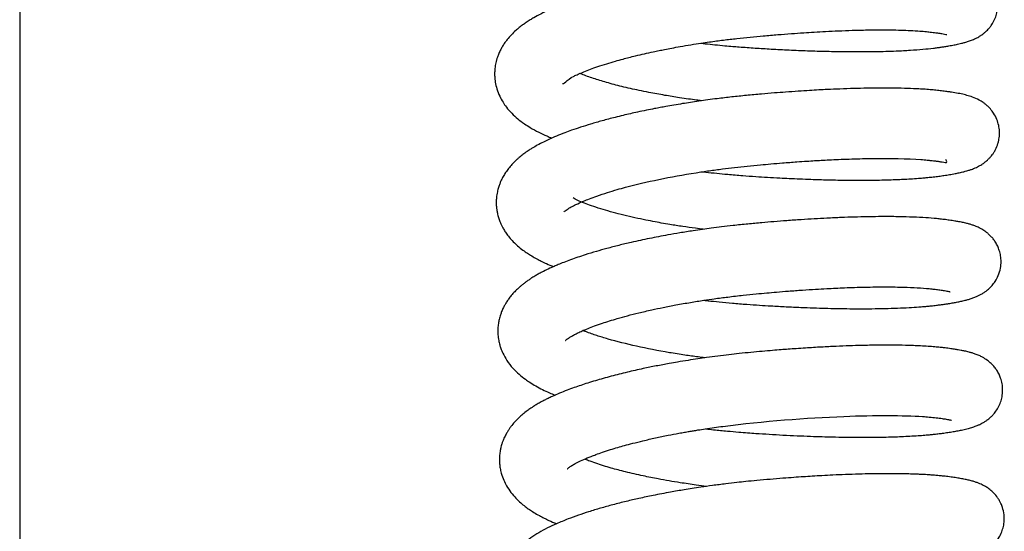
# Model space of a CAD drawing. Header units: inches. Extents: x 53216 to 117387, y -66787 to -22834.
# Tile 88 of 256: x 60597.15 to 60602.04, y -30123.14 to -30120.6. Entities that reach past the tile are written whole.
import ezdxf

# ---------------------------------------------------------------- set-up
doc = ezdxf.new("R2010")
doc.units = ezdxf.units.IN
doc.header["$MEASUREMENT"] = 0
doc.layers.add('FAKRO LOFT LADDERS', color=7, linetype='Continuous')

msp = doc.modelspace()

# ---------------------------------------------------------------- linework, layer by layer
at = {"layer": 'FAKRO LOFT LADDERS', "color": 7, "linetype": 'Continuous'}
msp.add_line((60597.1518, -30112.1771), (60597.1518, -30141.1458), dxfattribs=at)
for points, knots in [([(60600.5304, -30120.7179), (60600.5375, -30120.7187), (60600.5607, -30120.7214), (60600.6002, -30120.7256), (60600.6458, -30120.73), (60600.6859, -30120.7335), (60600.7359, -30120.7375), (60600.7997, -30120.742), (60600.8824, -30120.7471), (60600.9696, -30120.7516), (60601.0614, -30120.7554), (60601.1572, -30120.7583), (60601.2471, -30120.7598), (60601.3269, -30120.76), (60601.3915, -30120.7594), (60601.4481, -30120.7581), (60601.5072, -30120.7561), (60601.5694, -30120.7529), (60601.6306, -30120.7483), (60601.6744, -30120.7437), (60601.7037, -30120.7401), (60601.7224, -30120.7374), (60601.7415, -30120.7345), (60601.7631, -30120.731), (60601.7859, -30120.7269), (60601.8066, -30120.7225), (60601.8241, -30120.7184), (60601.8403, -30120.7142), (60601.8582, -30120.7087), (60601.8741, -30120.7029), (60601.8869, -30120.6974), (60601.8956, -30120.6932), (60601.9037, -30120.6889), (60601.9135, -30120.6832), (60601.9227, -30120.6772), (60601.933, -30120.6696), (60601.9424, -30120.6616), (60601.9517, -30120.6527), (60601.9609, -30120.6425), (60601.9693, -30120.6317), (60601.98, -30120.6154), (60601.9905, -30120.5946), (60601.9996, -30120.5661), (60602.0042, -30120.5341), (60602.0025, -30120.4997), (60601.9945, -30120.4679), (60601.9825, -30120.4409), (60601.9678, -30120.4176), (60601.9512, -30120.3986), (60601.9356, -30120.3847), (60601.9239, -30120.3759), (60601.9091, -30120.3662), (60601.8921, -30120.3573), (60601.8735, -30120.3495), (60601.8561, -30120.3435), (60601.8393, -30120.3386), (60601.8235, -30120.3348), (60601.808, -30120.3314), (60601.7902, -30120.3279), (60601.766, -30120.3239), (60601.7367, -30120.3197), (60601.7046, -30120.3157), (60601.6733, -30120.3126), (60601.6455, -30120.3103), (60601.6209, -30120.3087), (60601.5988, -30120.3075), (60601.5763, -30120.3064), (60601.5507, -30120.3054), (60601.5185, -30120.3045), (60601.4785, -30120.3037), (60601.4278, -30120.3034), (60601.3625, -30120.3038), (60601.287, -30120.3054), (60601.2076, -30120.3081), (60601.1341, -30120.3114), (60601.0576, -30120.3156), (60600.9764, -30120.3209), (60600.8907, -30120.3274), (60600.8195, -30120.3334), (60600.7605, -30120.3388), (60600.7092, -30120.3438), (60600.6515, -30120.3502), (60600.5873, -30120.358), (60600.5223, -30120.3667), (60600.4626, -30120.3756), (60600.4109, -30120.3839), (60600.3601, -30120.3926), (60600.307, -30120.4024), (60600.2484, -30120.4139), (60600.1893, -30120.4266), (60600.13, -30120.4403), (60600.0741, -30120.4543), (60600.0227, -30120.4682), (60599.9771, -30120.4814), (60599.9368, -30120.494), (60599.8996, -30120.5063), (60599.8619, -30120.5197), (60599.8238, -30120.5342), (60599.788, -30120.5491), (60599.7594, -30120.562), (60599.731, -30120.5758), (60599.7072, -30120.5885), (60599.6818, -30120.6036), (60599.6642, -30120.615), (60599.6461, -30120.6277), (60599.6289, -30120.641), (60599.6107, -30120.6564), (60599.5892, -30120.6772), (60599.5726, -30120.6961), (60599.5578, -30120.7157), (60599.5471, -30120.732), (60599.5369, -30120.7502), (60599.5283, -30120.7683), (60599.5217, -30120.7857), (60599.5168, -30120.8012), (60599.5122, -30120.8196), (60599.5087, -30120.8406), (60599.5072, -30120.863), (60599.5075, -30120.8858), (60599.5104, -30120.9129), (60599.5182, -30120.9462), (60599.5312, -30120.9798), (60599.5478, -30121.0099), (60599.5674, -30121.0378), (60599.5926, -30121.0665), (60599.6224, -30121.0934), (60599.6506, -30121.1147), (60599.6886, -30121.1391), (60599.7238, -30121.1582), (60599.7608, -30121.1756), (60599.7828, -30121.1849), (60599.7914, -30121.1884)], [0.42778999, 0.42778999, 0.42778999, 0.42778999, 0.42782802, 0.42791293, 0.42799856, 0.42806726, 0.42812261, 0.42826002, 0.42839994, 0.42855574, 0.4287216, 0.42889459, 0.42908522, 0.42923647, 0.42937272, 0.42949012, 0.42960695, 0.42977789, 0.42994398, 0.43009384, 0.43015591, 0.4302164, 0.43027579, 0.43035199, 0.4304508, 0.43054334, 0.43060291, 0.43067844, 0.43075631, 0.43084137, 0.43088248, 0.43091249, 0.43094044, 0.43097254, 0.43101045, 0.43103642, 0.43107173, 0.43109849, 0.4311264, 0.43116042, 0.43118661, 0.43124381, 0.43129832, 0.43135857, 0.43142696, 0.4314924, 0.43154533, 0.43159797, 0.43165937, 0.4317047, 0.43174222, 0.43177018, 0.43184853, 0.4319193, 0.43198627, 0.43206968, 0.43214096, 0.43219325, 0.43227005, 0.43236516, 0.43248219, 0.43259342, 0.43268711, 0.43276745, 0.43283619, 0.43289232, 0.43294533, 0.43301306, 0.43308807, 0.43318223, 0.43329707, 0.43343265, 0.433605, 0.43376009, 0.43389752, 0.4340214, 0.43418268, 0.43433674, 0.43447655, 0.43455688, 0.43464549, 0.43474509, 0.43485918, 0.43498318, 0.43508956, 0.4351796, 0.4352636, 0.4353686, 0.43547717, 0.43559843, 0.43571545, 0.43583563, 0.43594915, 0.43605044, 0.43614517, 0.43623357, 0.43632306, 0.43643328, 0.43653914, 0.43662542, 0.436689, 0.43679671, 0.4368573, 0.43692804, 0.43698855, 0.43704927, 0.43711862, 0.43720226, 0.43729815, 0.43735097, 0.43741075, 0.4374631, 0.43752365, 0.43757488, 0.43761395, 0.43765338, 0.43772565, 0.43778044, 0.4378291, 0.43790343, 0.43799366, 0.43809788, 0.43819358, 0.43827497, 0.43838924, 0.43850976, 0.43863701, 0.43872967, 0.43887012, 0.43898962, 0.43906402, 0.43906402, 0.43906402, 0.43906402]), ([(60599.8442, -30120.9178), (60599.8491, -30120.9229), (60599.8643, -30120.8973), (60599.9227, -30120.8711), (60599.9496, -30120.8595), (60599.9821, -30120.8469), (60600.0198, -30120.8335), (60600.0613, -30120.82), (60600.1037, -30120.8074), (60600.1407, -30120.7972), (60600.1742, -30120.7884), (60600.2095, -30120.7796), (60600.2498, -30120.7701), (60600.2886, -30120.7615), (60600.3221, -30120.7546), (60600.3527, -30120.7484), (60600.3875, -30120.7418), (60600.4311, -30120.7339), (60600.4796, -30120.7257), (60600.5281, -30120.7181), (60600.5703, -30120.712), (60600.6071, -30120.707), (60600.6415, -30120.7025), (60600.6753, -30120.6984), (60600.7197, -30120.6934), (60600.7745, -30120.6877), (60600.8423, -30120.6814), (60600.9105, -30120.6755), (60600.9774, -30120.6703), (60601.0376, -30120.6661), (60601.0942, -30120.6625), (60601.1518, -30120.6593), (60601.2152, -30120.6564), (60601.2845, -30120.6539), (60601.3534, -30120.6523), (60601.4167, -30120.6517), (60601.4726, -30120.652), (60601.5232, -30120.653), (60601.5721, -30120.6549), (60601.6141, -30120.6575), (60601.6477, -30120.6604), (60601.6772, -30120.6636), (60601.7032, -30120.667), (60601.7249, -30120.6704), (60601.7407, -30120.6733), (60601.7488, -30120.6753), (60601.7503, -30120.6757), (60601.7503, -30120.6757)], [0.563874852, 0.563874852, 0.563874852, 0.563874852, 0.564427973, 0.564516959, 0.564626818, 0.564738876, 0.564853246, 0.564982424, 0.565098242, 0.565194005, 0.56526494, 0.565344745, 0.565445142, 0.565542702, 0.565604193, 0.565663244, 0.565738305, 0.56582374, 0.565932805, 0.566032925, 0.566113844, 0.566182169, 0.566248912, 0.566314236, 0.566378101, 0.566505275, 0.566629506, 0.566768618, 0.566899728, 0.567020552, 0.567124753, 0.567240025, 0.567373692, 0.567523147, 0.567690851, 0.567842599, 0.567979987, 0.568118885, 0.568258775, 0.568417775, 0.568538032, 0.56864283, 0.568780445, 0.568908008, 0.569018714, 0.569154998, 0.569214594, 0.569214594, 0.569214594, 0.569214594]), ([(60600.534, -30121.0034), (60600.5253, -30121.0023), (60600.5037, -30120.9995), (60600.4669, -30120.9945), (60600.4139, -30120.9868), (60600.3615, -30120.9783), (60600.3112, -30120.9694), (60600.2688, -30120.9614), (60600.2096, -30120.9494), (60600.1381, -30120.9331), (60600.0623, -30120.9131), (60599.9955, -30120.8926), (60599.9537, -30120.8775), (60599.9327, -30120.8693), (60599.9292, -30120.8679)], [0.56079572, 0.56079572, 0.56079572, 0.56079572, 0.560847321, 0.560924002, 0.561016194, 0.561168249, 0.561251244, 0.561338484, 0.561446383, 0.561651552, 0.561850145, 0.562039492, 0.562237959, 0.562277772, 0.562277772, 0.562277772, 0.562277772]), ([(60600.5387, -30121.3549), (60600.5442, -30121.3555), (60600.5675, -30121.3582), (60600.6089, -30121.3626), (60600.6698, -30121.3684), (60600.7345, -30121.3738), (60600.8003, -30121.3784), (60600.8618, -30121.3823), (60600.9172, -30121.3854), (60600.9708, -30121.3881), (60601.0222, -30121.3904), (60601.0727, -30121.3924), (60601.1172, -30121.3938), (60601.1538, -30121.3948), (60601.1915, -30121.3956), (60601.2372, -30121.3964), (60601.2945, -30121.3969), (60601.3556, -30121.3968), (60601.4136, -30121.3961), (60601.4614, -30121.3949), (60601.5004, -30121.3935), (60601.5355, -30121.392), (60601.572, -30121.39), (60601.6067, -30121.3876), (60601.635, -30121.3853), (60601.6593, -30121.383), (60601.6841, -30121.3804), (60601.7106, -30121.3772), (60601.7376, -30121.3733), (60601.7642, -30121.3691), (60601.7891, -30121.3647), (60601.8126, -30121.3599), (60601.8322, -30121.3553), (60601.8472, -30121.3513), (60601.8601, -30121.3475), (60601.8739, -30121.3428), (60601.8915, -30121.336), (60601.9086, -30121.3277), (60601.9223, -30121.3196), (60601.9326, -30121.3128), (60601.9422, -30121.3055), (60601.9506, -30121.2982), (60601.9587, -30121.2904), (60601.9661, -30121.2825), (60601.9759, -30121.2704), (60601.9836, -30121.2591), (60601.9939, -30121.2412), (60602.0023, -30121.2204), (60602.0073, -30121.201), (60602.01, -30121.1854), (60602.0113, -30121.1706), (60602.0112, -30121.1499), (60602.0079, -30121.1248), (60601.9984, -30121.0938), (60601.9841, -30121.0665), (60601.9679, -30121.0453), (60601.9537, -30121.0306), (60601.941, -30121.0197), (60601.92, -30121.0044), (60601.8919, -30120.9901), (60601.8638, -30120.9801), (60601.8353, -30120.9724), (60601.8065, -30120.9663), (60601.7798, -30120.9617), (60601.7535, -30120.9579), (60601.7308, -30120.9549), (60601.704, -30120.9517), (60601.6742, -30120.9489), (60601.6439, -30120.9466), (60601.6046, -30120.9442), (60601.5545, -30120.942), (60601.4898, -30120.9406), (60601.4223, -30120.9403), (60601.3545, -30120.941), (60601.2888, -30120.9425), (60601.2229, -30120.9448), (60601.1649, -30120.9473), (60601.1148, -30120.9499), (60601.0665, -30120.9526), (60601.0114, -30120.9561), (60600.9531, -30120.9602), (60600.8924, -30120.9649), (60600.8274, -30120.9703), (60600.7567, -30120.9768), (60600.6835, -30120.9843), (60600.6201, -30120.9918), (60600.5655, -30120.9989), (60600.5211, -30121.0051), (60600.4792, -30121.0113), (60600.438, -30121.0177), (60600.3973, -30121.0245), (60600.3605, -30121.031), (60600.3285, -30121.0368), (60600.2963, -30121.043), (60600.2585, -30121.0505), (60600.2186, -30121.0589), (60600.1802, -30121.0674), (60600.1432, -30121.0761), (60600.0959, -30121.0876), (60600.0414, -30121.102), (60599.9845, -30121.1184), (60599.9343, -30121.1342), (60599.8918, -30121.1486), (60599.8522, -30121.1632), (60599.8142, -30121.1782), (60599.7793, -30121.1934), (60599.7478, -30121.2082), (60599.7199, -30121.2228), (60599.6972, -30121.2359), (60599.6762, -30121.2492), (60599.6574, -30121.2621), (60599.6414, -30121.2743), (60599.628, -30121.2853), (60599.6165, -30121.2955), (60599.603, -30121.3083), (60599.588, -30121.3242), (60599.5727, -30121.3429), (60599.5587, -30121.3629), (60599.5475, -30121.382), (60599.5389, -30121.3993), (60599.532, -30121.4158), (60599.5258, -30121.4338), (60599.5211, -30121.4521), (60599.518, -30121.4691), (60599.5159, -30121.4861), (60599.515, -30121.5054), (60599.5157, -30121.5252), (60599.5177, -30121.5434), (60599.521, -30121.5619), (60599.5261, -30121.5814), (60599.5323, -30121.5992), (60599.5385, -30121.6136), (60599.5449, -30121.6269), (60599.5537, -30121.6429), (60599.5646, -30121.6597), (60599.5811, -30121.6816), (60599.5994, -30121.7018), (60599.6225, -30121.7235), (60599.6459, -30121.7423), (60599.6694, -30121.7587), (60599.6924, -30121.7733), (60599.7152, -30121.7862), (60599.7399, -30121.7989), (60599.7668, -30121.8116), (60599.7874, -30121.8204), (60599.7991, -30121.8252)], [0.44064052, 0.44064052, 0.44064052, 0.44064052, 0.44066926, 0.44076433, 0.44085911, 0.4409889, 0.44110198, 0.44120296, 0.44131083, 0.44139368, 0.44148741, 0.44158579, 0.44166795, 0.44173199, 0.44178997, 0.44188028, 0.4419938, 0.44212682, 0.44225146, 0.44236179, 0.44244279, 0.44251975, 0.44261136, 0.44271192, 0.4427884, 0.44284135, 0.44291659, 0.44300456, 0.44308529, 0.44317936, 0.44328639, 0.44336898, 0.44346843, 0.44353229, 0.44357603, 0.4436377, 0.44371403, 0.44379684, 0.44383084, 0.44385853, 0.44389848, 0.44392144, 0.4439417, 0.44397328, 0.44399706, 0.44402712, 0.44406358, 0.44412709, 0.44415727, 0.44418112, 0.4442128, 0.44424274, 0.44429837, 0.44435669, 0.4444253, 0.44448097, 0.44452186, 0.44456133, 0.44459656, 0.44472126, 0.44484705, 0.44496281, 0.44509058, 0.44522623, 0.44529102, 0.44537534, 0.44546583, 0.44555091, 0.44564467, 0.44572904, 0.44587248, 0.44602922, 0.44619576, 0.44632607, 0.44646034, 0.4465957, 0.44671284, 0.44679097, 0.44687571, 0.44697894, 0.44709003, 0.44718773, 0.44730105, 0.44743194, 0.44755764, 0.44768382, 0.44776535, 0.44784598, 0.44792001, 0.44799047, 0.44806896, 0.44814231, 0.44819437, 0.4482482, 0.44832393, 0.4484111, 0.4484809, 0.44855287, 0.44863561, 0.44877444, 0.44890335, 0.44902042, 0.44913042, 0.44921943, 0.44932984, 0.44944216, 0.44952284, 0.44961737, 0.44970018, 0.44974932, 0.44982514, 0.44989652, 0.449934, 0.44997965, 0.45003173, 0.45009743, 0.45017012, 0.45024025, 0.45030444, 0.45035649, 0.45039857, 0.45045014, 0.45050882, 0.4505488, 0.45058621, 0.45064312, 0.45069924, 0.45074099, 0.45078616, 0.45084672, 0.45090084, 0.45093633, 0.45097357, 0.45102368, 0.45108391, 0.45115398, 0.45124142, 0.45132747, 0.45142802, 0.4515075, 0.45158028, 0.45166528, 0.45173249, 0.45181245, 0.4519138, 0.4519138, 0.4519138, 0.4519138]), ([(60599.8515, -30121.5539), (60599.8516, -30121.5537), (60599.8525, -30121.5529), (60599.8574, -30121.5484), (60599.8679, -30121.5408), (60599.8846, -30121.5303), (60599.9119, -30121.5163), (60599.9431, -30121.5024), (60599.9786, -30121.4882), (60600.0173, -30121.474), (60600.0635, -30121.4587), (60600.1117, -30121.4443), (60600.2419, -30121.4083), (60600.4005, -30121.3754), (60600.5711, -30121.3498), (60600.635, -30121.3412), (60600.698, -30121.3336), (60600.7609, -30121.3268), (60600.8212, -30121.321), (60600.8795, -30121.3157), (60600.94, -30121.3107), (60600.9996, -30121.3062), (60601.0527, -30121.3026), (60601.0927, -30121.3001), (60601.1292, -30121.2979), (60601.1688, -30121.2959), (60601.2153, -30121.2937), (60601.2662, -30121.2917), (60601.3191, -30121.2902), (60601.4537, -30121.2875), (60601.5702, -30121.2901), (60601.6494, -30121.2967), (60601.67, -30121.2989), (60601.6862, -30121.3008), (60601.703, -30121.3028), (60601.7201, -30121.3054), (60601.7347, -30121.3073), (60601.752, -30121.3126), (60601.7499, -30121.304), (60601.7448, -30121.2945)], [0.551271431, 0.551271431, 0.551271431, 0.551271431, 0.551314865, 0.551429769, 0.551529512, 0.551676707, 0.551798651, 0.551956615, 0.552058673, 0.552179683, 0.552333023, 0.552464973, 0.552568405, 0.553325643, 0.553454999, 0.553581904, 0.553698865, 0.553820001, 0.553944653, 0.55404554, 0.55415633, 0.554295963, 0.554395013, 0.554471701, 0.554536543, 0.554617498, 0.554716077, 0.55482856, 0.554946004, 0.55506782, 0.555760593, 0.555877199, 0.555946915, 0.556008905, 0.556088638, 0.556181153, 0.55627644, 0.556367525, 0.5565412, 0.5565412, 0.5565412, 0.5565412]), ([(60600.5422, -30121.6403), (60600.5292, -30121.6387), (60600.495, -30121.6343), (60600.4394, -30121.6264), (60600.3685, -30121.6152), (60600.3031, -30121.6036), (60600.2414, -30121.5913), (60600.188, -30121.5797), (60600.1336, -30121.5667), (60600.0812, -30121.5529), (60600.0322, -30121.5385), (60599.989, -30121.5243), (60599.9352, -30121.505), (60599.9095, -30121.4918), (60599.8965, -30121.4844)], [0.54818038, 0.54818038, 0.54818038, 0.54818038, 0.548257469, 0.548383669, 0.548515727, 0.548696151, 0.548803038, 0.548930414, 0.549066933, 0.549203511, 0.549341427, 0.549482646, 0.549603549, 0.54989432, 0.54989432, 0.54989432, 0.54989432]), ([(60600.5462, -30121.9918), (60600.5528, -30121.9925), (60600.5777, -30121.9954), (60600.6244, -30122.0003), (60600.6886, -30122.0064), (60600.7554, -30122.0117), (60600.8191, -30122.016), (60600.8842, -30122.0201), (60600.9524, -30122.0238), (60601.023, -30122.0271), (60601.0874, -30122.0296), (60601.1461, -30122.0314), (60601.2014, -30122.0326), (60601.2574, -30122.0335), (60601.3169, -30122.0339), (60601.3799, -30122.0336), (60601.4437, -30122.0326), (60601.5052, -30122.0307), (60601.5612, -30122.0281), (60601.6037, -30122.0253), (60601.6344, -30122.0229), (60601.657, -30122.0209), (60601.6805, -30122.0186), (60601.7035, -30122.016), (60601.7198, -30122.0139), (60601.7331, -30122.012), (60601.7449, -30122.0103), (60601.7619, -30122.0077), (60601.7825, -30122.0043), (60601.8044, -30122.0002), (60601.8254, -30121.9958), (60601.8446, -30121.9911), (60601.8626, -30121.9861), (60601.8766, -30121.9816), (60601.8884, -30121.9772), (60601.8984, -30121.9731), (60601.9106, -30121.9676), (60601.9229, -30121.961), (60601.9341, -30121.9541), (60601.9465, -30121.9454), (60601.9597, -30121.9345), (60601.9755, -30121.9182), (60601.9914, -30121.8973), (60602.0067, -30121.8686), (60602.0169, -30121.8348), (60602.02, -30121.8016), (60602.0175, -30121.7717), (60602.0117, -30121.7469), (60602.0022, -30121.7228), (60601.9921, -30121.7046), (60601.9807, -30121.6884), (60601.9685, -30121.6744), (60601.9564, -30121.6629), (60601.9409, -30121.6504), (60601.9256, -30121.6406), (60601.9078, -30121.6312), (60601.8926, -30121.6247), (60601.8764, -30121.6188), (60601.8611, -30121.6142), (60601.846, -30121.6102), (60601.833, -30121.6072), (60601.8216, -30121.6048), (60601.8075, -30121.6021), (60601.7884, -30121.5988), (60601.7641, -30121.5951), (60601.7375, -30121.5917), (60601.7123, -30121.5887), (60601.6776, -30121.5854), (60601.6305, -30121.582), (60601.5674, -30121.5791), (60601.5082, -30121.5777), (60601.4559, -30121.5773), (60601.4087, -30121.5774), (60601.3532, -30121.5781), (60601.2919, -30121.5796), (60601.2254, -30121.5819), (60601.1593, -30121.5848), (60601.0925, -30121.5884), (60601.0261, -30121.5925), (60600.9593, -30121.5972), (60600.8943, -30121.6023), (60600.8298, -30121.6078), (60600.762, -30121.614), (60600.6953, -30121.6208), (60600.6346, -30121.6279), (60600.5844, -30121.6343), (60600.5375, -30121.6408), (60600.4852, -30121.6484), (60600.4276, -30121.6576), (60600.3705, -30121.6675), (60600.3205, -30121.6767), (60600.2748, -30121.6857), (60600.2293, -30121.6952), (60600.1785, -30121.7065), (60600.1229, -30121.7197), (60600.0655, -30121.7346), (60600.0096, -30121.7503), (60599.9616, -30121.7649), (60599.9192, -30121.7789), (60599.8837, -30121.7913), (60599.8517, -30121.8034), (60599.8247, -30121.8142), (60599.8017, -30121.824), (60599.7771, -30121.835), (60599.7522, -30121.847), (60599.7293, -30121.859), (60599.7102, -30121.8699), (60599.6945, -30121.8795), (60599.6816, -30121.8879), (60599.6706, -30121.8954), (60599.6596, -30121.9034), (60599.6473, -30121.9129), (60599.6354, -30121.9226), (60599.6222, -30121.9343), (60599.6067, -30121.9493), (60599.5906, -30121.9674), (60599.577, -30121.9848), (60599.567, -30121.9994), (60599.5586, -30122.0134), (60599.5503, -30122.0288), (60599.5424, -30122.0463), (60599.5366, -30122.062), (60599.5326, -30122.0754), (60599.5289, -30122.0898), (60599.5254, -30122.1082), (60599.5234, -30122.1279), (60599.523, -30122.1465), (60599.5239, -30122.1669), (60599.5268, -30122.1892), (60599.5321, -30122.2115), (60599.5389, -30122.2329), (60599.5493, -30122.258), (60599.5693, -30122.2937), (60599.5962, -30122.3277), (60599.6278, -30122.3586), (60599.6554, -30122.3805), (60599.6835, -30122.3999), (60599.7121, -30122.4172), (60599.7443, -30122.4343), (60599.7763, -30122.4493), (60599.7972, -30122.4581), (60599.8068, -30122.4621), (60599.8072, -30122.4622)], [0.45348996, 0.45348996, 0.45348996, 0.45348996, 0.45352501, 0.45362242, 0.45373602, 0.45386163, 0.45397114, 0.45406893, 0.45420292, 0.4543308, 0.45444572, 0.45455223, 0.45465485, 0.4547576, 0.45487463, 0.45500644, 0.45514378, 0.45528305, 0.45542189, 0.45554614, 0.45560823, 0.45566864, 0.45573375, 0.45580738, 0.45587003, 0.45589466, 0.45592965, 0.45598659, 0.45607503, 0.45615735, 0.45624409, 0.45633494, 0.45640618, 0.45648414, 0.45652065, 0.45655761, 0.45660845, 0.45665936, 0.45669332, 0.45672521, 0.45677694, 0.45682156, 0.45687561, 0.45694097, 0.45701333, 0.45707762, 0.45712917, 0.45718272, 0.4572246, 0.45727191, 0.45731168, 0.45734759, 0.45738952, 0.45742528, 0.45749075, 0.45753963, 0.45760894, 0.4576696, 0.45774019, 0.45781132, 0.45786603, 0.45790838, 0.4579597, 0.45804105, 0.45814446, 0.458234, 0.45831482, 0.45838947, 0.45854728, 0.45871797, 0.45888234, 0.45897271, 0.45907447, 0.45919218, 0.45932334, 0.45944655, 0.45958218, 0.45969857, 0.45981738, 0.45994386, 0.46005653, 0.46016142, 0.46028278, 0.46041152, 0.46051053, 0.46060115, 0.46067665, 0.46076001, 0.46088118, 0.46098857, 0.46107496, 0.46116163, 0.46124917, 0.46134001, 0.46146387, 0.4615902, 0.46170588, 0.46183504, 0.46192505, 0.46201496, 0.46210543, 0.46217909, 0.46223887, 0.46230246, 0.46239661, 0.46246481, 0.46251892, 0.46258247, 0.46262283, 0.46265284, 0.46269948, 0.46274736, 0.46278964, 0.46282892, 0.4629029, 0.46297933, 0.46304012, 0.46309316, 0.46312887, 0.46317838, 0.46323707, 0.46328435, 0.46331455, 0.46334832, 0.46340281, 0.46346106, 0.46350381, 0.46354732, 0.46362109, 0.46367961, 0.46372814, 0.46379852, 0.46391178, 0.4640502, 0.46417429, 0.46429521, 0.46436998, 0.46447109, 0.46457996, 0.46468118, 0.46476163, 0.46476455, 0.46476455, 0.46476455, 0.46476455]), ([(60599.8594, -30122.1908), (60599.8597, -30122.191), (60599.8604, -30122.1895), (60599.8648, -30122.1859), (60599.8734, -30122.1793), (60599.8861, -30122.1712), (60599.9016, -30122.1625), (60599.9209, -30122.1529), (60599.9423, -30122.1431), (60599.9702, -30122.1315), (60600.0035, -30122.1187), (60600.0394, -30122.1062), (60600.0773, -30122.0939), (60600.1187, -30122.0815), (60600.1667, -30122.0682), (60600.2236, -30122.0537), (60600.2827, -30122.04), (60600.3443, -30122.027), (60600.4086, -30122.0145), (60600.4761, -30122.0027), (60600.5399, -30121.9925), (60600.6015, -30121.9836), (60600.6667, -30121.9751), (60600.736, -30121.9671), (60600.8006, -30121.9606), (60600.8555, -30121.9555), (60600.909, -30121.9508), (60600.9682, -30121.946), (60601.0331, -30121.9413), (60601.0965, -30121.9372), (60601.1664, -30121.9332), (60601.2486, -30121.9294), (60601.3491, -30121.9263), (60601.4477, -30121.9253), (60601.5347, -30121.9266), (60601.6058, -30121.9296), (60601.654, -30121.9332), (60601.6875, -30121.9369), (60601.711, -30121.9398), (60601.7303, -30121.9426), (60601.7453, -30121.9451), (60601.7565, -30121.9472), (60601.7641, -30121.949), (60601.766, -30121.9496), (60601.766, -30121.9496)], [0.538489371, 0.538489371, 0.538489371, 0.538489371, 0.538579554, 0.538671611, 0.538762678, 0.538862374, 0.538969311, 0.539049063, 0.539140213, 0.539249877, 0.539361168, 0.53948065, 0.539583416, 0.539686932, 0.53981645, 0.5399498, 0.54009625, 0.540220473, 0.54035366, 0.540503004, 0.540634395, 0.540736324, 0.540866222, 0.54101413, 0.541136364, 0.541238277, 0.541330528, 0.541445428, 0.541582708, 0.541712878, 0.541824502, 0.542009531, 0.542229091, 0.542490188, 0.542715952, 0.542924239, 0.543135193, 0.543234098, 0.543339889, 0.543455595, 0.543539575, 0.543629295, 0.543738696, 0.543818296, 0.543818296, 0.543818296, 0.543818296]), ([(60600.5499, -30122.2772), (60600.5388, -30122.2758), (60600.5057, -30122.2716), (60600.4462, -30122.2632), (60600.2844, -30122.2376), (60600.1432, -30122.2061), (60600.0412, -30122.1756), (60600.0136, -30122.1668), (60599.986, -30122.1574), (60599.9633, -30122.149), (60599.9498, -30122.1436), (60599.9453, -30122.1418)], [0.535393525, 0.535393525, 0.535393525, 0.535393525, 0.535459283, 0.535590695, 0.535750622, 0.536466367, 0.536550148, 0.536631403, 0.53671734, 0.536818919, 0.536871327, 0.536871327, 0.536871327, 0.536871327]), ([(60600.5542, -30122.6287), (60600.5673, -30122.6303), (60600.603, -30122.6342), (60600.6576, -30122.6397), (60600.7139, -30122.6447), (60600.761, -30122.6484), (60600.8111, -30122.6519), (60600.8697, -30122.6557), (60600.938, -30122.6596), (60601.0068, -30122.663), (60601.0718, -30122.6657), (60601.1304, -30122.6676), (60601.1872, -30122.6691), (60601.2495, -30122.6703), (60601.3155, -30122.6708), (60601.3794, -30122.6706), (60601.4349, -30122.6698), (60601.4829, -30122.6686), (60601.5262, -30122.667), (60601.5673, -30122.665), (60601.6062, -30122.6627), (60601.6383, -30122.6602), (60601.6633, -30122.658), (60601.6847, -30122.6559), (60601.7063, -30122.6535), (60601.7302, -30122.6505), (60601.7559, -30122.6468), (60601.7817, -30122.6427), (60601.8063, -30122.6383), (60601.8313, -30122.6332), (60601.8515, -30122.6284), (60601.868, -30122.6237), (60601.879, -30122.6203), (60601.8896, -30122.6167), (60601.9007, -30122.6124), (60601.9122, -30122.6075), (60601.9225, -30122.6024), (60601.9311, -30122.5976), (60601.9401, -30122.5922), (60601.9515, -30122.5844), (60601.9644, -30122.5741), (60601.9776, -30122.5613), (60601.9916, -30122.545), (60602.0055, -30122.5237), (60602.0172, -30122.4975), (60602.0251, -30122.4684), (60602.028, -30122.4378), (60602.0251, -30122.4055), (60602.0182, -30122.3798), (60602.0088, -30122.3573), (60601.9988, -30122.3395), (60601.9853, -30122.3211), (60601.9698, -30122.3044), (60601.9489, -30122.2871), (60601.9288, -30122.2747), (60601.9087, -30122.2649), (60601.8917, -30122.2583), (60601.8752, -30122.2529), (60601.8581, -30122.2482), (60601.8393, -30122.2438), (60601.8223, -30122.2403), (60601.8055, -30122.2373), (60601.7866, -30122.2342), (60601.7626, -30122.2308), (60601.737, -30122.2275), (60601.7097, -30122.2246), (60601.6815, -30122.2221), (60601.6481, -30122.2197), (60601.6126, -30122.2177), (60601.5782, -30122.2163), (60601.5352, -30122.2151), (60601.4787, -30122.2142), (60601.4056, -30122.2144), (60601.334, -30122.2156), (60601.2658, -30122.2176), (60601.1996, -30122.2203), (60601.127, -30122.2238), (60601.0604, -30122.2278), (60601.0052, -30122.2315), (60600.9649, -30122.2344), (60600.926, -30122.2374), (60600.883, -30122.2408), (60600.8331, -30122.2451), (60600.7777, -30122.2502), (60600.7226, -30122.2557), (60600.6678, -30122.2619), (60600.6138, -30122.2685), (60600.5626, -30122.2753), (60600.5134, -30122.2824), (60600.4656, -30122.2897), (60600.4183, -30122.2975), (60600.3763, -30122.3048), (60600.3409, -30122.3113), (60600.3085, -30122.3176), (60600.2762, -30122.324), (60600.2279, -30122.3341), (60600.1629, -30122.3487), (60600.0836, -30122.3686), (60600.0188, -30122.3868), (60599.9696, -30122.4019), (60599.9343, -30122.4134), (60599.9005, -30122.4251), (60599.8652, -30122.4381), (60599.8286, -30122.4527), (60599.7972, -30122.4664), (60599.7734, -30122.4775), (60599.7547, -30122.4867), (60599.7369, -30122.4962), (60599.7183, -30122.5067), (60599.7015, -30122.517), (60599.6845, -30122.5281), (60599.6674, -30122.5402), (60599.6472, -30122.5561), (60599.6276, -30122.5734), (60599.6097, -30122.5915), (60599.5949, -30122.6087), (60599.5835, -30122.6238), (60599.5748, -30122.6366), (60599.5656, -30122.6517), (60599.5558, -30122.6704), (60599.5476, -30122.6899), (60599.5421, -30122.7066), (60599.5382, -30122.7209), (60599.5345, -30122.7379), (60599.5319, -30122.7574), (60599.5309, -30122.7766), (60599.5312, -30122.7948), (60599.533, -30122.8141), (60599.5362, -30122.833), (60599.5422, -30122.8566), (60599.5511, -30122.8819), (60599.5676, -30122.9147), (60599.5878, -30122.9446), (60599.612, -30122.9726), (60599.6358, -30122.9951), (60599.6582, -30123.0134), (60599.6794, -30123.0288), (60599.7029, -30123.044), (60599.7273, -30123.0581), (60599.7523, -30123.0711), (60599.7805, -30123.0846), (60599.8014, -30123.0936), (60599.8145, -30123.099), (60599.8149, -30123.0991)], [0.46634057, 0.46634057, 0.46634057, 0.46634057, 0.4664102, 0.4665296, 0.46662775, 0.46670476, 0.46677535, 0.46688958, 0.46701092, 0.46713495, 0.46725545, 0.46736108, 0.46745634, 0.46757274, 0.46771571, 0.46784443, 0.46796336, 0.46806959, 0.46816312, 0.46826324, 0.46836517, 0.46845646, 0.46851872, 0.46857304, 0.46863945, 0.46871054, 0.46879475, 0.46889038, 0.46898629, 0.46907669, 0.46919804, 0.46924728, 0.46929724, 0.4693434, 0.46938714, 0.46943798, 0.46947874, 0.46950538, 0.4695326, 0.46957025, 0.46961682, 0.46965597, 0.46969559, 0.46975511, 0.46981062, 0.46986301, 0.46992848, 0.46998708, 0.47004205, 0.47008136, 0.47012864, 0.47016479, 0.4702194, 0.47027758, 0.4703559, 0.47041727, 0.47049492, 0.47056365, 0.47062787, 0.47072227, 0.47079817, 0.47085473, 0.47092696, 0.4710201, 0.47111944, 0.47118929, 0.47127425, 0.47137325, 0.47147282, 0.47155941, 0.47163627, 0.47179045, 0.47195467, 0.47211606, 0.47223464, 0.47236094, 0.47249819, 0.4726418, 0.47272512, 0.47279548, 0.47285706, 0.4729317, 0.47302227, 0.47311961, 0.47322178, 0.47331032, 0.47340697, 0.47350602, 0.47358189, 0.47366897, 0.47376368, 0.47384033, 0.47390139, 0.47396197, 0.47402423, 0.47408676, 0.47424288, 0.47441302, 0.47458395, 0.47467367, 0.47475739, 0.47483962, 0.47492888, 0.47503426, 0.47514087, 0.47520165, 0.47525348, 0.47530855, 0.4753698, 0.47543435, 0.47547876, 0.47554488, 0.47562645, 0.47569789, 0.47577444, 0.47584998, 0.47589548, 0.47593676, 0.47598062, 0.47604371, 0.47611064, 0.47615237, 0.47618557, 0.47622862, 0.47628931, 0.47633969, 0.47637897, 0.47643109, 0.47649167, 0.47652879, 0.47662413, 0.4767118, 0.47682092, 0.47693074, 0.47702943, 0.47710879, 0.47718582, 0.47726053, 0.4773528, 0.47742722, 0.47749957, 0.47761061, 0.47761348, 0.47761348, 0.47761348, 0.47761348]), ([(60599.8674, -30122.8276), (60599.8674, -30122.8277), (60599.8685, -30122.8265), (60599.8745, -30122.8211), (60599.8883, -30122.8115), (60599.9071, -30122.8006), (60599.9327, -30122.7879), (60599.9605, -30122.7757), (60599.9869, -30122.765), (60600.0119, -30122.7556), (60600.0432, -30122.7445), (60600.0795, -30122.7326), (60600.1164, -30122.7214), (60600.1533, -30122.711), (60600.1946, -30122.6999), (60600.2455, -30122.6873), (60600.3039, -30122.674), (60600.3638, -30122.6616), (60600.4122, -30122.6524), (60600.4475, -30122.646), (60600.4715, -30122.6419), (60600.4938, -30122.6381), (60600.5203, -30122.6339), (60600.5547, -30122.6285), (60600.5959, -30122.6225), (60600.8241, -30122.5916), (60601.2358, -30122.5609), (60601.5503, -30122.5615), (60601.6653, -30122.5705), (60601.6978, -30122.574), (60601.7259, -30122.5776), (60601.75, -30122.5813), (60601.7667, -30122.5846), (60601.7732, -30122.5863), (60601.7739, -30122.5865), (60601.7739, -30122.5865)], [0.525757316, 0.525757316, 0.525757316, 0.525757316, 0.525845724, 0.52596969, 0.526099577, 0.526214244, 0.526341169, 0.526474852, 0.526548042, 0.526626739, 0.526726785, 0.526842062, 0.526942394, 0.527028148, 0.52712882, 0.527249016, 0.527389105, 0.527524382, 0.52763822, 0.527693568, 0.52774247, 0.527784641, 0.527829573, 0.527902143, 0.527989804, 0.528072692, 0.529238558, 0.530227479, 0.530344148, 0.530485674, 0.530625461, 0.530743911, 0.53089815, 0.531020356, 0.53106305, 0.53106305, 0.53106305, 0.53106305]), ([(60600.5584, -30122.9142), (60600.5413, -30122.9121), (60600.497, -30122.9063), (60600.4159, -30122.8944), (60600.3278, -30122.8793), (60600.2372, -30122.8612), (60600.1585, -30122.8431), (60600.0941, -30122.826), (60600.0457, -30122.8116), (60600.0082, -30122.7994), (60599.9774, -30122.7883), (60599.9599, -30122.7815), (60599.9536, -30122.7789)], [0.522647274, 0.522647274, 0.522647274, 0.522647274, 0.522748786, 0.522910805, 0.523140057, 0.523307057, 0.523517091, 0.52370631, 0.52381375, 0.523932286, 0.524054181, 0.524128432, 0.524128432, 0.524128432, 0.524128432]), ([(60600.562, -30123.2657), (60600.5721, -30123.2668), (60600.599, -30123.2699), (60600.6413, -30123.2743), (60600.6855, -30123.2784), (60600.7384, -30123.283), (60600.8059, -30123.288), (60600.8949, -30123.2938), (60600.9796, -30123.2983), (60601.0546, -30123.3016), (60601.1121, -30123.3037), (60601.1605, -30123.3052), (60601.2038, -30123.3062), (60601.2495, -30123.307), (60601.3015, -30123.3076), (60601.355, -30123.3077), (60601.405, -30123.3073), (60601.4491, -30123.3066), (60601.4904, -30123.3055), (60601.5323, -30123.304), (60601.5766, -30123.3019), (60601.6212, -30123.2991), (60601.661, -30123.296), (60601.6943, -30123.2927), (60601.7228, -30123.2894), (60601.7516, -30123.2856), (60601.7802, -30123.2812), (60601.807, -30123.2766), (60601.8318, -30123.2717), (60601.8554, -30123.2663), (60601.8783, -30123.2601), (60601.9008, -30123.2527), (60601.9256, -30123.2423), (60601.9497, -30123.2287), (60601.9679, -30123.2146), (60601.9793, -30123.2044), (60601.9924, -30123.1909), (60602.0092, -30123.1682), (60602.0227, -30123.1408), (60602.0313, -30123.1128), (60602.0354, -30123.084), (60602.0346, -30123.0518), (60602.0282, -30123.0229), (60602.0198, -30123.001), (60602.011, -30122.9838), (60601.9999, -30122.9664), (60601.9835, -30122.9468), (60601.9641, -30122.9297), (60601.9464, -30122.9175), (60601.932, -30122.9094), (60601.9193, -30122.9033), (60601.9066, -30122.8979), (60601.8911, -30122.8923), (60601.8751, -30122.8875), (60601.8555, -30122.8825), (60601.8346, -30122.8781), (60601.811, -30122.8738), (60601.7848, -30122.8697), (60601.7578, -30122.8661), (60601.7311, -30122.8629), (60601.7065, -30122.8605), (60601.6839, -30122.8586), (60601.6632, -30122.8571), (60601.6455, -30122.856), (60601.6284, -30122.8551), (60601.6067, -30122.8541), (60601.5781, -30122.853), (60601.5466, -30122.8521), (60601.5169, -30122.8516), (60601.4891, -30122.8513), (60601.4602, -30122.8512), (60601.4225, -30122.8513), (60601.3739, -30122.8519), (60601.3135, -30122.8533), (60601.2498, -30122.8555), (60601.1883, -30122.8581), (60601.1333, -30122.8609), (60601.0842, -30122.8638), (60601.0379, -30122.8667), (60600.9894, -30122.8701), (60600.9344, -30122.8742), (60600.8729, -30122.8792), (60600.8113, -30122.8847), (60600.7564, -30122.89), (60600.7052, -30122.8954), (60600.6499, -30122.9018), (60600.5902, -30122.9095), (60600.5345, -30122.9173), (60600.488, -30122.9244), (60600.4377, -30122.9324), (60600.3726, -30122.9437), (60600.2976, -30122.958), (60600.2246, -30122.9734), (60600.1577, -30122.9889), (60600.0941, -30123.005), (60600.0318, -30123.0222), (60599.9749, -30123.0395), (60599.9213, -30123.0573), (60599.8677, -30123.0769), (60599.8169, -30123.0978), (60599.7686, -30123.1201), (60599.7259, -30123.1432), (60599.6869, -30123.1682), (60599.6536, -30123.1937), (60599.6252, -30123.2201), (60599.5988, -30123.2496), (60599.5762, -30123.2823), (60599.558, -30123.319), (60599.5457, -30123.3556), (60599.5388, -30123.3963), (60599.5386, -30123.4425), (60599.5483, -30123.4928), (60599.5705, -30123.545), (60599.6024, -30123.5915), (60599.6417, -30123.6313), (60599.6798, -30123.6612), (60599.7259, -30123.6905), (60599.7711, -30123.7139), (60599.8061, -30123.7292), (60599.8224, -30123.7359), (60599.8234, -30123.7363)], [0.47918982, 0.47918982, 0.47918982, 0.47918982, 0.4792436, 0.47933266, 0.47941243, 0.47947541, 0.47960952, 0.4797648, 0.47994095, 0.48005646, 0.48016668, 0.48025387, 0.48032429, 0.48040986, 0.48051477, 0.48062774, 0.48073144, 0.48082558, 0.48091138, 0.48100582, 0.48111398, 0.48123023, 0.4813444, 0.48143451, 0.48151412, 0.4815999, 0.48170704, 0.48180995, 0.48190105, 0.48200687, 0.48210689, 0.48221062, 0.48230352, 0.48241043, 0.48245472, 0.48248238, 0.48252008, 0.48258818, 0.48264768, 0.48270227, 0.48275566, 0.48281303, 0.48288394, 0.4829246, 0.48295374, 0.48299021, 0.48305187, 0.48311315, 0.4831691, 0.48322014, 0.483259, 0.48330856, 0.48336859, 0.48344397, 0.48353075, 0.48362199, 0.48372114, 0.48381675, 0.4839226, 0.48400898, 0.48407807, 0.48414538, 0.48420762, 0.48425385, 0.4842897, 0.48434497, 0.48442494, 0.4845072, 0.48457575, 0.48463435, 0.48469845, 0.48476962, 0.48488112, 0.48500637, 0.48513773, 0.4852551, 0.48535732, 0.48544475, 0.48552461, 0.4856086, 0.48570478, 0.48581748, 0.48593255, 0.48602773, 0.48610465, 0.48620089, 0.48631765, 0.48641989, 0.48649771, 0.48656798, 0.48669293, 0.48685604, 0.48699274, 0.48711951, 0.48726026, 0.48739377, 0.48753078, 0.48765556, 0.48778763, 0.48794818, 0.48808307, 0.48822209, 0.48835451, 0.48848519, 0.48859134, 0.48869606, 0.48883021, 0.48892635, 0.48903372, 0.48913861, 0.48924917, 0.48939323, 0.48953806, 0.48970422, 0.48986939, 0.49001898, 0.49015324, 0.49032454, 0.49045554, 0.49046426, 0.49046426, 0.49046426, 0.49046426])]:
    msp.add_open_spline(points, degree=3, knots=knots, dxfattribs=at)

doc.saveas('drawing.dxf')
